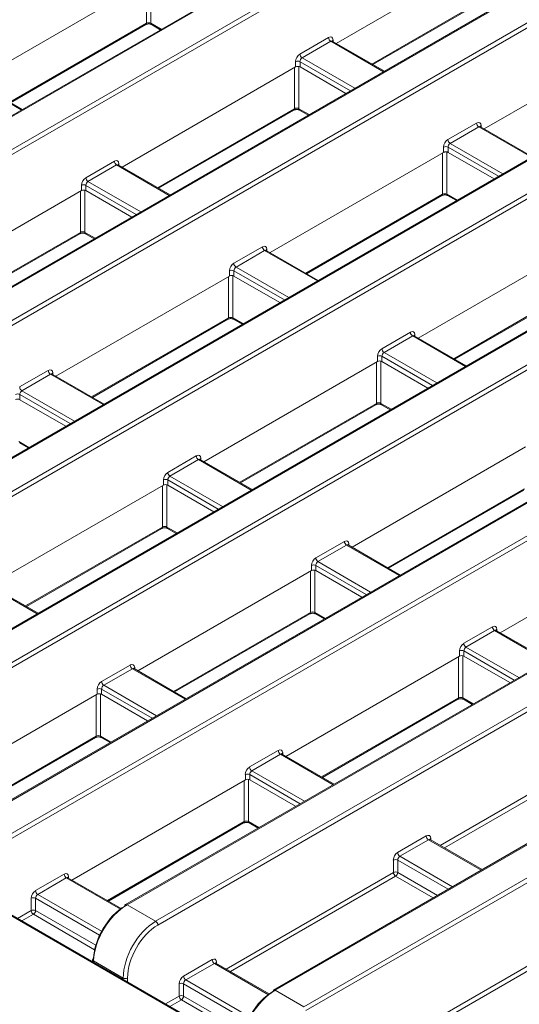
# Model space of a CAD drawing. Header units: millimetres. Extents: x 0 to 1118, y 0 to 864.
# Tile 172 of 248: x 826.42 to 834.46, y 263.03 to 278.87. Entities that reach past the tile are written whole.
import ezdxf

# ---------------------------------------------------------------- set-up
doc = ezdxf.new("R2010")
doc.units = ezdxf.units.MM

msp = doc.modelspace()

# ---------------------------------------------------------------- linework, layer by layer
at = {"color": 7, "linetype": 'Continuous', "lineweight": 15}
for p, q in [((838.172, 284.191), (816.205, 271.509)), ((838.197, 284.188), (816.23, 271.507)), ((816.691, 271.241), (838.658, 283.922)), ((838.693, 283.862), (816.726, 271.18)), ((840.555, 282.815), (818.588, 270.134)), ((840.58, 282.813), (818.613, 270.131)), ((819.074, 269.865), (841.04, 282.546)), ((841.076, 282.486), (819.109, 269.805)), ((842.938, 281.439), (820.971, 268.758)), ((842.963, 281.437), (820.996, 268.756)), ((821.456, 268.49), (843.423, 281.171)), ((843.459, 281.11), (821.492, 268.429)), ((845.321, 280.064), (823.354, 267.382)), ((845.346, 280.061), (823.379, 267.38)), ((831.512, 278.49), (834.305, 280.103)), ((823.839, 267.114), (845.806, 279.795)), ((845.842, 279.735), (823.875, 267.053)), ((825.682, 277.876), (828.475, 279.488)), ((832.101, 278.15), (834.278, 279.407)), ((826.27, 277.536), (828.448, 278.793)), ((828.539, 278.793), (828.68, 278.711)), ((833.895, 277.114), (836.688, 278.727)), ((847.704, 278.688), (825.737, 266.007)), ((847.728, 278.686), (825.762, 266.004)), ((830.928, 278.318), (831.389, 278.584)), ((826.222, 265.738), (848.189, 278.42)), ((831.424, 278.524), (830.963, 278.258)), ((831.45, 278.526), (831.445, 278.53)), ((832.287, 278.042), (831.449, 278.526)), ((848.225, 278.359), (826.258, 265.678)), ((828.065, 276.5), (830.858, 278.113)), ((830.858, 278.113), (830.858, 278.196)), ((830.929, 278.196), (830.929, 278.113)), ((830.929, 278.113), (831.669, 277.685)), ((826.457, 277.428), (825.619, 277.912)), ((850.086, 277.312), (828.12, 264.631)), ((850.111, 277.31), (828.145, 264.629)), ((828.653, 276.16), (830.831, 277.417)), ((830.922, 277.417), (831.063, 277.336)), ((833.311, 276.943), (833.772, 277.209)), ((833.807, 277.148), (833.346, 276.882)), ((833.833, 277.15), (833.828, 277.155)), ((834.67, 276.667), (833.832, 277.15)), ((828.605, 264.363), (850.572, 277.044)), ((850.608, 276.983), (828.641, 264.302)), ((833.241, 276.737), (833.241, 276.821)), ((833.312, 276.821), (833.312, 276.737)), ((830.448, 275.124), (833.241, 276.737)), ((833.312, 276.737), (834.052, 276.31)), ((827.481, 276.328), (827.941, 276.594)), ((827.977, 276.534), (827.516, 276.268)), ((828.002, 276.536), (827.998, 276.54)), ((828.84, 276.052), (828.002, 276.536)), ((827.411, 276.123), (827.411, 276.206)), ((827.482, 276.206), (827.482, 276.123)), ((824.617, 274.51), (827.411, 276.123)), ((827.482, 276.123), (828.222, 275.695)), ((831.036, 274.784), (833.214, 276.041)), ((833.305, 276.041), (833.446, 275.96)), ((850.545, 250.443), (806.423, 275.914)), ((850.57, 250.446), (806.448, 275.917)), ((852.469, 275.937), (830.502, 263.256)), ((852.494, 275.934), (830.527, 263.253)), ((830.988, 262.987), (852.955, 275.668)), ((852.991, 275.608), (831.024, 262.926)), ((825.206, 274.17), (827.384, 275.427)), ((827.475, 275.427), (827.616, 275.346)), ((832.831, 273.749), (835.624, 275.361)), ((829.864, 274.953), (830.324, 275.219)), ((830.36, 275.158), (829.899, 274.892)), ((830.385, 275.16), (830.381, 275.165)), ((831.223, 274.677), (830.385, 275.16)), ((829.794, 274.747), (829.794, 274.831)), ((829.865, 274.831), (829.865, 274.747)), ((827, 273.134), (829.794, 274.747)), ((829.865, 274.747), (830.605, 274.32)), ((833.419, 273.409), (835.597, 274.666)), ((827.589, 272.794), (829.767, 274.051)), ((829.858, 274.051), (829.999, 273.97)), ((832.247, 273.577), (832.707, 273.843)), ((832.743, 273.782), (832.282, 273.516)), ((832.768, 273.785), (832.764, 273.789)), ((833.606, 273.301), (832.768, 273.785)), ((829.383, 271.759), (832.177, 273.371)), ((832.177, 273.371), (832.177, 273.455)), ((832.248, 273.455), (832.248, 273.371)), ((832.248, 273.371), (832.988, 272.944)), ((826.416, 272.963), (826.877, 273.229)), ((826.938, 273.17), (826.933, 273.175)), ((827.776, 272.687), (826.938, 273.17)), ((826.913, 273.168), (826.452, 272.902)), ((826.418, 272.841), (826.418, 272.757)), ((826.418, 272.757), (827.158, 272.33)), ((829.972, 271.419), (832.15, 272.676)), ((832.241, 272.676), (832.382, 272.594)), ((826.411, 272.061), (826.552, 271.98)), ((831.766, 270.383), (834.56, 271.996)), ((828.799, 271.587), (829.26, 271.853)), ((829.296, 271.792), (828.835, 271.526)), ((829.321, 271.795), (829.316, 271.799)), ((830.159, 271.311), (829.321, 271.795)), ((828.73, 271.381), (828.73, 271.465)), ((828.801, 271.465), (828.801, 271.381)), ((825.936, 269.769), (828.73, 271.381)), ((828.801, 271.381), (829.541, 270.954)), ((832.355, 270.043), (834.533, 271.3)), ((826.525, 269.429), (828.703, 270.686)), ((828.794, 270.686), (828.935, 270.604)), ((831.182, 270.211), (831.643, 270.477)), ((834.149, 269.007), (836.943, 270.62)), ((831.679, 270.417), (831.218, 270.151)), ((831.704, 270.419), (831.699, 270.423)), ((832.542, 269.935), (831.704, 270.419)), ((828.319, 268.393), (831.113, 270.006)), ((831.113, 270.006), (831.113, 270.09)), ((831.184, 270.09), (831.184, 270.006)), ((831.184, 270.006), (831.924, 269.578)), ((826.712, 269.321), (825.874, 269.805)), ((828.908, 268.053), (831.086, 269.31)), ((831.177, 269.31), (831.318, 269.229)), ((833.565, 268.836), (834.026, 269.102)), ((834.061, 269.041), (833.601, 268.775)), ((834.087, 269.043), (834.082, 269.048)), ((834.925, 268.56), (834.087, 269.043)), ((830.702, 267.017), (833.496, 268.63)), ((833.496, 268.63), (833.496, 268.714)), ((833.566, 268.714), (833.566, 268.63)), ((833.566, 268.63), (834.307, 268.203)), ((827.735, 268.221), (828.196, 268.487)), ((828.231, 268.427), (827.771, 268.161)), ((828.257, 268.429), (828.252, 268.433)), ((829.095, 267.945), (828.257, 268.429)), ((827.666, 268.016), (827.666, 268.1)), ((827.736, 268.1), (827.736, 268.016)), ((824.872, 266.403), (827.666, 268.016)), ((827.736, 268.016), (828.476, 267.588)), ((831.291, 266.677), (833.468, 267.935)), ((833.56, 267.935), (833.701, 267.853)), ((825.461, 266.063), (827.638, 267.32)), ((827.73, 267.32), (827.871, 267.239)), ((830.118, 266.846), (830.579, 267.112)), ((830.614, 267.051), (830.153, 266.785)), ((830.64, 267.053), (830.635, 267.058)), ((831.478, 266.57), (830.64, 267.053)), ((830.049, 266.64), (830.049, 266.724)), ((830.119, 266.724), (830.119, 266.64)), ((827.255, 265.027), (830.049, 266.64)), ((830.119, 266.64), (830.859, 266.213)), ((827.844, 264.687), (830.021, 265.945)), ((830.113, 265.945), (830.254, 265.863)), ((832.501, 265.47), (832.962, 265.736)), ((832.997, 265.675), (832.536, 265.409)), ((833.023, 265.678), (833.018, 265.682)), ((833.86, 265.194), (833.023, 265.678)), ((832.432, 265.149), (832.432, 265.348)), ((832.502, 265.348), (832.502, 265.149)), ((826.671, 264.856), (827.132, 265.122)), ((827.167, 265.061), (826.706, 264.795)), ((827.193, 265.063), (827.188, 265.068)), ((828.048, 264.569), (827.193, 265.063)), ((826.601, 264.535), (826.601, 264.734)), ((826.672, 264.734), (826.672, 264.535)), ((828.145, 264.629), (828.605, 264.363)), ((827.591, 263.747), (827.59, 263.712)), ((828.084, 263.45), (827.606, 263.726)), ((829.054, 263.48), (829.515, 263.746)), ((829.55, 263.685), (829.089, 263.419)), ((829.576, 263.688), (829.571, 263.692)), ((830.431, 263.194), (829.575, 263.688)), ((828.984, 263.159), (828.984, 263.358)), ((829.055, 263.358), (829.055, 263.159)), ((830.527, 263.253), (830.988, 262.987))]:
    msp.add_line(p, q, dxfattribs=at)
at = {"color": 9, "linetype": 'Continuous', "lineweight": 15}
for p, q in [((828.458, 278.815), (828.458, 279.478)), ((828.529, 279.495), (828.529, 278.815)), ((832.086, 278.158), (834.288, 279.429)), ((826.256, 277.544), (828.458, 278.815)), ((828.529, 278.815), (828.694, 278.72)), ((832.273, 278.034), (831.424, 278.524)), ((831.461, 278.544), (831.461, 278.519)), ((830.963, 278.258), (831.812, 277.768)), ((830.841, 277.439), (830.841, 278.103)), ((830.912, 278.119), (830.912, 277.439)), ((831.742, 277.727), (830.929, 278.196)), ((826.442, 277.419), (825.594, 277.909)), ((828.639, 276.168), (830.841, 277.439)), ((830.912, 277.439), (831.077, 277.344)), ((834.655, 276.658), (833.807, 277.148)), ((833.843, 277.168), (833.844, 277.143)), ((834.125, 276.352), (833.312, 276.821)), ((833.346, 276.882), (834.195, 276.392)), ((833.224, 276.064), (833.224, 276.727)), ((833.295, 276.743), (833.295, 276.064)), ((828.825, 276.044), (827.977, 276.534)), ((828.013, 276.554), (828.014, 276.529)), ((828.294, 275.737), (827.482, 276.206)), ((827.516, 276.268), (828.365, 275.778)), ((827.394, 275.449), (827.394, 276.113)), ((827.465, 276.129), (827.465, 275.449)), ((831.022, 274.792), (833.224, 276.064)), ((833.295, 276.064), (833.46, 275.968)), ((825.192, 274.178), (827.394, 275.449)), ((827.465, 275.449), (827.63, 275.354)), ((831.208, 274.668), (830.36, 275.158)), ((830.396, 275.178), (830.397, 275.153)), ((830.677, 274.362), (829.865, 274.831)), ((829.899, 274.892), (830.747, 274.402)), ((829.777, 274.074), (829.777, 274.737)), ((829.848, 274.753), (829.848, 274.074)), ((833.405, 273.417), (835.607, 274.688)), ((827.575, 272.803), (829.777, 274.074)), ((829.848, 274.074), (830.013, 273.978)), ((833.591, 273.293), (832.743, 273.782)), ((832.779, 273.803), (832.78, 273.778)), ((832.282, 273.516), (833.13, 273.027)), ((832.16, 272.698), (832.16, 273.362)), ((832.231, 273.378), (832.231, 272.698)), ((833.06, 272.986), (832.248, 273.455)), ((826.949, 273.188), (826.95, 273.163)), ((827.761, 272.678), (826.913, 273.168)), ((826.452, 272.902), (827.3, 272.412)), ((827.23, 272.372), (826.418, 272.841)), ((829.958, 271.427), (832.16, 272.698)), ((832.231, 272.698), (832.396, 272.603)), ((826.401, 272.084), (826.566, 271.988)), ((830.144, 271.303), (829.296, 271.792)), ((829.332, 271.813), (829.333, 271.788)), ((829.613, 270.996), (828.801, 271.465)), ((828.835, 271.526), (829.683, 271.037)), ((828.713, 270.708), (828.713, 271.372)), ((828.784, 271.388), (828.784, 270.708)), ((832.341, 270.051), (834.543, 271.322)), ((826.511, 269.437), (828.713, 270.708)), ((828.784, 270.708), (828.949, 270.613)), ((832.527, 269.927), (831.679, 270.417)), ((831.715, 270.437), (831.716, 270.412)), ((831.167, 270.012), (831.167, 269.332)), ((831.996, 269.62), (831.184, 270.09)), ((831.218, 270.151), (832.066, 269.661)), ((831.096, 269.332), (831.096, 269.996)), ((826.697, 269.313), (825.848, 269.802)), ((828.894, 268.061), (831.096, 269.332)), ((831.167, 269.332), (831.332, 269.237)), ((834.098, 269.062), (834.099, 269.036)), ((834.91, 268.551), (834.061, 269.041)), ((833.601, 268.775), (834.449, 268.285)), ((833.479, 267.957), (833.479, 268.62)), ((833.55, 268.636), (833.55, 267.957)), ((834.379, 268.245), (833.566, 268.714)), ((829.08, 267.937), (828.231, 268.427)), ((828.268, 268.447), (828.269, 268.422)), ((828.549, 267.63), (827.736, 268.1)), ((827.771, 268.161), (828.619, 267.671)), ((827.649, 267.342), (827.649, 268.006)), ((827.719, 268.022), (827.719, 267.342)), ((831.277, 266.686), (833.479, 267.957)), ((833.55, 267.957), (833.715, 267.861)), ((825.447, 266.071), (827.649, 267.342)), ((827.719, 267.342), (827.885, 267.247)), ((831.463, 266.561), (830.614, 267.051)), ((830.651, 267.072), (830.652, 267.046)), ((833.185, 265.584), (835.879, 267.139)), ((835.914, 267.079), (833.255, 265.544)), ((830.932, 266.255), (830.119, 266.724)), ((830.153, 266.785), (831.002, 266.295)), ((830.032, 265.967), (830.032, 266.63)), ((830.102, 266.646), (830.102, 265.967)), ((827.83, 264.696), (830.032, 265.967)), ((830.102, 265.967), (830.268, 265.871)), ((833.846, 265.186), (832.997, 265.675)), ((833.034, 265.696), (833.035, 265.671)), ((832.536, 265.409), (833.385, 264.92)), ((833.315, 264.879), (832.502, 265.348)), ((829.738, 263.594), (832.432, 265.149)), ((832.467, 265.089), (829.808, 263.554)), ((833.073, 264.739), (832.467, 265.089)), ((832.502, 265.149), (833.143, 264.78)), ((828.04, 264.557), (827.167, 265.061)), ((827.204, 265.082), (827.204, 265.056)), ((826.706, 264.795), (827.734, 264.202)), ((827.703, 264.139), (826.672, 264.734)), ((826.382, 264.409), (826.601, 264.535)), ((826.637, 264.475), (826.453, 264.368)), ((827.623, 263.905), (826.637, 264.475)), ((826.672, 264.535), (827.641, 263.976)), ((827.606, 263.726), (827.605, 263.703)), ((830.423, 263.181), (829.55, 263.685)), ((829.587, 263.706), (829.587, 263.681)), ((832.12, 262.219), (834.815, 263.774)), ((834.85, 263.713), (832.191, 262.178)), ((828.084, 263.427), (828.084, 263.45)), ((828.154, 263.45), (828.154, 263.386)), ((830.086, 262.763), (829.055, 263.358)), ((829.089, 263.419), (830.117, 262.826)), ((828.765, 263.033), (828.984, 263.159)), ((829.02, 263.099), (828.836, 262.993)), ((830.006, 262.53), (829.02, 263.099)), ((829.055, 263.159), (830.024, 262.6))]:
    msp.add_line(p, q, dxfattribs=at)
for centre, radius, start, end in [((828.434, 278.813), 0.0248, 305.3661, 4.6034), ((828.554, 278.813), 0.0248, 175.378, 234.6525), ((831.473, 278.519), 0.0279, 116.5327, 161.5277), ((830.817, 277.437), 0.0248, 305.3661, 4.6034), ((830.937, 277.437), 0.0248, 175.378, 234.6525), ((833.856, 277.143), 0.0279, 116.5242, 161.5402), ((828.026, 276.529), 0.0279, 116.5327, 161.5277), ((833.2, 276.062), 0.0248, 305.3642, 4.6088), ((833.32, 276.062), 0.0248, 175.378, 234.6525), ((827.369, 275.447), 0.0248, 305.3661, 4.6034), ((827.49, 275.447), 0.0248, 175.4029, 234.6277), ((830.409, 275.153), 0.0279, 116.5242, 161.5402), ((829.752, 274.072), 0.0248, 305.3642, 4.6088), ((829.872, 274.072), 0.0248, 175.4029, 234.6277), ((832.792, 273.778), 0.0279, 116.5242, 161.5402), ((826.962, 273.163), 0.0279, 116.5306, 161.5338), ((832.135, 272.696), 0.0248, 305.3642, 4.6088), ((832.255, 272.696), 0.0248, 175.4029, 234.6277), ((829.345, 271.788), 0.0279, 116.5306, 161.5338), ((828.688, 270.706), 0.0248, 305.3642, 4.6088), ((828.808, 270.706), 0.0248, 175.4029, 234.6277), ((831.728, 270.412), 0.0279, 116.5306, 161.5338), ((831.071, 269.33), 0.0248, 305.3642, 4.6088), ((831.191, 269.33), 0.0248, 175.4029, 234.6277), ((834.11, 269.037), 0.0279, 116.5234, 161.543), ((828.28, 268.422), 0.0279, 116.519, 161.5454), ((833.454, 267.955), 0.0248, 305.3652, 4.6061), ((833.574, 267.955), 0.0248, 175.4029, 234.6277), ((827.624, 267.34), 0.0248, 305.3642, 4.6088), ((827.744, 267.34), 0.0248, 175.3904, 234.6401), ((830.663, 267.047), 0.0279, 116.5118, 161.5546), ((830.007, 265.965), 0.0248, 305.3652, 4.6061), ((830.127, 265.965), 0.0248, 175.3904, 234.6401), ((833.046, 265.671), 0.0279, 116.5158, 161.5501), ((827.216, 265.057), 0.0279, 116.5202, 161.5462), ((828.13, 264.609), 0.0246, 53.7072, 114.977), ((827.616, 263.749), 0.0251, 183.6652, 245.5367), ((829.599, 263.681), 0.0279, 116.5242, 161.5418), ((830.513, 263.233), 0.0246, 53.7023, 114.9821)]:
    msp.add_arc(centre, radius, start, end, dxfattribs=at)
at = {"color": 7, "linetype": 'Continuous', "lineweight": 15}
for centre, radius, start, end in [((831.466, 278.589), 0.077, 183.2293, 237.3464), ((831.005, 278.323), 0.077, 183.2293, 237.3464), ((830.894, 278.125), 0.0793, 63.524, 116.4772), ((833.848, 277.213), 0.077, 183.2289, 237.3467), ((833.277, 276.75), 0.0793, 63.5244, 116.4763), ((833.388, 276.947), 0.077, 183.2289, 237.3467), ((828.018, 276.599), 0.077, 183.2293, 237.3464), ((827.446, 276.135), 0.0793, 63.5221, 116.4742), ((827.558, 276.333), 0.077, 183.2293, 237.3464), ((830.401, 275.223), 0.077, 183.2289, 237.3467), ((829.94, 274.957), 0.077, 183.2289, 237.3467), ((829.829, 274.76), 0.0793, 63.5225, 116.4732), ((832.784, 273.847), 0.077, 183.2303, 237.3459), ((832.323, 273.581), 0.077, 183.2303, 237.3459), ((832.212, 273.384), 0.0793, 63.5225, 116.4732), ((826.954, 273.233), 0.077, 183.2289, 237.3467), ((826.493, 272.967), 0.077, 183.2289, 237.3467), ((826.382, 272.77), 0.0793, 63.5244, 116.4763), ((829.337, 271.857), 0.077, 183.2303, 237.3459), ((828.876, 271.591), 0.077, 183.2303, 237.3459), ((828.765, 271.394), 0.0793, 63.5244, 116.4763), ((831.72, 270.482), 0.077, 183.2303, 237.3459), ((831.259, 270.216), 0.077, 183.2303, 237.3459), ((831.148, 270.019), 0.0793, 63.5244, 116.4763), ((834.103, 269.106), 0.077, 183.2293, 237.347), ((833.642, 268.84), 0.077, 183.2293, 237.347), ((833.531, 268.643), 0.0793, 63.5238, 116.4768), ((828.273, 268.492), 0.077, 183.2303, 237.3459), ((827.701, 268.029), 0.0793, 63.5232, 116.4774), ((827.812, 268.226), 0.077, 183.2303, 237.3459), ((830.656, 267.116), 0.077, 183.2293, 237.347), ((830.195, 266.85), 0.077, 183.2293, 237.347), ((830.084, 266.653), 0.0793, 63.5227, 116.4779), ((833.039, 265.74), 0.077, 183.2295, 237.3467), ((832.578, 265.474), 0.077, 183.2295, 237.3467), ((832.467, 265.277), 0.0793, 63.5229, 116.4778), ((827.209, 265.126), 0.077, 183.2293, 237.347), ((832.467, 265.078), 0.0793, 63.5229, 116.4778), ((832.509, 265.154), 0.077, 183.2328, 237.3434), ((832.425, 265.154), 0.077, 302.655, 356.7681), ((826.748, 264.86), 0.077, 183.2293, 237.347), ((826.637, 264.663), 0.0793, 63.5229, 116.4752), ((828.134, 264.611), 0.0248, 125.3659, 184.6062), ((826.637, 264.464), 0.0793, 63.5229, 116.4752), ((826.678, 264.539), 0.077, 183.2326, 237.3437), ((826.595, 264.539), 0.077, 302.6577, 356.7679), ((828.564, 264.298), 0.077, 3.2235, 57.3527), ((827.616, 263.744), 0.0247, 113.6143, 172.9496), ((829.592, 263.75), 0.077, 183.2295, 237.3467), ((828.119, 263.521), 0.0793, 243.5271, 296.4736), ((829.02, 263.287), 0.0793, 63.5232, 116.4751), ((829.131, 263.484), 0.077, 183.2295, 237.3467), ((830.517, 263.235), 0.0248, 125.3661, 184.6051), ((829.02, 263.088), 0.0793, 63.5232, 116.4751), ((829.061, 263.164), 0.077, 183.2328, 237.3434), ((828.978, 263.164), 0.077, 302.6577, 356.7679)]:
    msp.add_arc(centre, radius, start, end, dxfattribs=at)
for centre, major_axis, ratio, start_param, end_param in [((828.494, 278.795), (0.05, 0), 0.557665, 0.78555, 2.356042), ((831.39, 278.502), (0.0487, 0.0874), 0.587367, 5.506121, 7.059464), ((830.929, 278.236), (0.0487, 0.0874), 0.587367, 0.776279, 2.329622), ((830.964, 278.216), (0.0236, 0.0441), 0.597158, 0.766605, 2.319948), ((830.894, 278.092), (0.05, 0), 0.577464, 0.78555, 2.356042), ((830.877, 277.42), (0.05, 0), 0.557665, 0.78555, 2.356042), ((833.773, 277.126), (0.0487, 0.0874), 0.587367, 5.506121, 7.059464), ((833.312, 276.86), (0.0487, 0.0874), 0.587367, 0.776279, 2.329622), ((833.347, 276.84), (0.0236, 0.0441), 0.597158, 0.766605, 2.319948), ((833.277, 276.717), (0.05, 0), 0.577464, 0.78555, 2.356042), ((827.943, 276.512), (0.0487, 0.0874), 0.587367, 5.506121, 7.059464), ((827.482, 276.246), (0.0487, 0.0874), 0.587367, 0.776279, 2.329622), ((827.517, 276.226), (0.0236, 0.0441), 0.597158, 0.766605, 2.319948), ((827.446, 276.102), (0.05, 0), 0.577464, 0.78555, 2.356042), ((833.26, 276.044), (0.05, 0), 0.557665, 0.78555, 2.356042), ((827.43, 275.43), (0.05, 0), 0.557665, 0.78555, 2.356042), ((830.326, 275.136), (0.0487, 0.0874), 0.587367, 5.506121, 7.059464), ((829.865, 274.87), (0.0487, 0.0874), 0.587367, 0.776279, 2.329622), ((829.829, 274.727), (0.05, 0), 0.577464, 0.78555, 2.356042), ((829.9, 274.85), (0.0236, 0.0441), 0.597158, 0.766605, 2.319948), ((829.812, 274.054), (0.05, 0), 0.557665, 0.78555, 2.356042), ((832.709, 273.761), (0.0487, 0.0874), 0.587367, 5.506121, 7.059464), ((832.248, 273.495), (0.0487, 0.0874), 0.587367, 0.776279, 2.329622), ((832.283, 273.475), (0.0236, 0.0441), 0.597158, 0.766605, 2.319948), ((832.212, 273.351), (0.05, 0), 0.577464, 0.78555, 2.356042), ((826.878, 273.146), (0.0487, 0.0874), 0.587367, 5.506121, 7.059464), ((826.453, 272.86), (0.0236, 0.0441), 0.597158, 0.766605, 2.319948), ((826.382, 272.737), (0.05, 0), 0.577464, 0.78555, 2.356042), ((832.195, 272.678), (0.05, 0), 0.557665, 0.78555, 2.356042), ((829.261, 271.771), (0.0487, 0.0874), 0.587367, 5.506121, 7.059464), ((828.801, 271.505), (0.0487, 0.0874), 0.587367, 0.776279, 2.329622), ((828.836, 271.485), (0.0236, 0.0441), 0.597158, 0.766605, 2.319948), ((828.765, 271.361), (0.05, 0), 0.577464, 0.78555, 2.356042), ((828.748, 270.688), (0.05, 0), 0.557665, 0.78555, 2.356042), ((831.644, 270.395), (0.0487, 0.0874), 0.587367, 5.506121, 7.059464), ((831.184, 270.129), (0.0487, 0.0874), 0.587367, 0.776279, 2.329622), ((831.148, 269.985), (0.05, 0), 0.577464, 0.78555, 2.356042), ((831.219, 270.109), (0.0236, 0.0441), 0.597158, 0.766605, 2.319948), ((831.131, 269.313), (0.05, 0), 0.557665, 0.78555, 2.356042), ((834.027, 269.019), (0.0487, 0.0874), 0.587367, 5.506121, 7.059464), ((833.567, 268.753), (0.0487, 0.0874), 0.587367, 0.776279, 2.329622), ((833.602, 268.734), (0.0236, 0.0441), 0.597158, 0.766605, 2.319948), ((833.531, 268.61), (0.05, 0), 0.577464, 0.78555, 2.356042), ((828.197, 268.405), (0.0487, 0.0874), 0.587367, 5.506121, 7.059464), ((827.736, 268.139), (0.0487, 0.0874), 0.587367, 0.776279, 2.329622), ((827.772, 268.119), (0.0236, 0.0441), 0.597158, 0.766605, 2.319948), ((827.701, 267.995), (0.05, 0), 0.577464, 0.78555, 2.356042), ((833.514, 267.937), (0.05, 0), 0.557665, 0.78555, 2.356042), ((827.684, 267.323), (0.05, 0), 0.557665, 0.78555, 2.356042), ((830.58, 267.029), (0.0487, 0.0874), 0.587367, 5.506121, 7.059464), ((830.119, 266.763), (0.0487, 0.0874), 0.587367, 0.776279, 2.329622), ((830.155, 266.744), (0.0236, 0.0441), 0.597158, 0.766605, 2.319948), ((830.084, 266.62), (0.05, 0), 0.577464, 0.78555, 2.356042), ((830.067, 265.947), (0.05, 0), 0.557665, 0.78555, 2.356042), ((832.963, 265.654), (0.0487, 0.0874), 0.587367, 5.506121, 7.059464), ((832.502, 265.388), (0.0487, 0.0874), 0.587367, 0.776279, 2.329622), ((832.538, 265.368), (0.0236, 0.0441), 0.597158, 0.766605, 2.319948), ((827.133, 265.039), (0.0487, 0.0874), 0.587367, 5.506121, 7.059464), ((826.672, 264.773), (0.0487, 0.0874), 0.587367, 0.776279, 2.329622), ((826.708, 264.754), (0.0236, 0.0441), 0.597158, 0.766605, 2.319948), ((828.136, 264.021), (0.384, 0.644), 0.567903, 0.793202, 2.346545), ((828.101, 264.042), (0.359, 0.601), 0.56722, 0.793746, 2.347089), ((828.614, 263.745), (0.366, 0.655), 0.586707, 0.776901, 2.330244), ((828.649, 263.726), (0.341, 0.612), 0.587367, 0.776279, 2.329622), ((829.516, 263.664), (0.0487, 0.0874), 0.587367, 5.506121, 7.059464), ((829.055, 263.398), (0.0487, 0.0874), 0.587367, 0.776279, 2.329622), ((829.091, 263.378), (0.0236, 0.0441), 0.597158, 0.766605, 2.319948), ((830.519, 262.646), (0.384, 0.644), 0.567903, 0.793202, 2.346545), ((830.483, 262.667), (0.359, 0.601), 0.56722, 0.793746, 2.347089)]:
    msp.add_ellipse(centre, major_axis=major_axis, ratio=ratio, start_param=start_param, end_param=end_param, dxfattribs=at)
at = {"color": 9, "linetype": 'Continuous', "lineweight": 15}
for centre in [(831.425, 278.482), (833.808, 277.107), (827.978, 276.492), (830.361, 275.117), (832.744, 273.741), (826.914, 273.127), (829.297, 271.751), (831.68, 270.375), (834.063, 269), (828.233, 268.385), (830.616, 267.01), (832.999, 265.634), (827.168, 265.02), (829.551, 263.644)]:
    msp.add_ellipse(centre, major_axis=(0.0236, 0.0441), ratio=0.597158, start_param=6.264473, end_param=7.04979, dxfattribs=at)
at = {"color": 7, "linetype": 'Continuous', "lineweight": 15}
for points, knots in [([(828.448, 278.793), (828.451, 278.794), (828.458, 278.798), (828.475, 278.802), (828.495, 278.804), (828.514, 278.802), (828.53, 278.798), (828.536, 278.794), (828.539, 278.793)], [0, 0, 0, 0, 0.1616012, 0.3255239, 0.5046864, 0.6922991, 0.8590736, 1, 1, 1, 1]), ([(830.831, 277.417), (830.834, 277.419), (830.841, 277.422), (830.858, 277.426), (830.877, 277.428), (830.897, 277.426), (830.913, 277.422), (830.919, 277.419), (830.922, 277.417)], [0, 0, 0, 0, 0.1616012, 0.3255239, 0.5046864, 0.6922991, 0.8590736, 1, 1, 1, 1]), ([(833.214, 276.041), (833.217, 276.043), (833.224, 276.047), (833.241, 276.051), (833.26, 276.052), (833.28, 276.05), (833.296, 276.046), (833.302, 276.043), (833.305, 276.041)], [0, 0, 0, 0, 0.161601, 0.325522, 0.504684, 0.692309, 0.859075, 1, 1, 1, 1]), ([(827.384, 275.427), (827.387, 275.429), (827.394, 275.432), (827.411, 275.436), (827.43, 275.438), (827.45, 275.436), (827.466, 275.432), (827.472, 275.429), (827.475, 275.427)], [0, 0, 0, 0, 0.161657, 0.325504, 0.504711, 0.692312, 0.859076, 1, 1, 1, 1]), ([(829.767, 274.051), (829.77, 274.053), (829.777, 274.057), (829.794, 274.061), (829.813, 274.062), (829.833, 274.06), (829.849, 274.056), (829.855, 274.053), (829.858, 274.051)], [0, 0, 0, 0, 0.161657, 0.325503, 0.504708, 0.692322, 0.859076, 1, 1, 1, 1]), ([(832.15, 272.676), (832.153, 272.678), (832.16, 272.681), (832.177, 272.685), (832.196, 272.687), (832.216, 272.685), (832.232, 272.681), (832.238, 272.677), (832.241, 272.676)], [0, 0, 0, 0, 0.161657, 0.325503, 0.504708, 0.692322, 0.859076, 1, 1, 1, 1]), ([(828.703, 270.686), (828.706, 270.688), (828.713, 270.691), (828.73, 270.695), (828.749, 270.697), (828.769, 270.695), (828.785, 270.691), (828.791, 270.687), (828.794, 270.686)], [0, 0, 0, 0, 0.161601, 0.325522, 0.504684, 0.692309, 0.859075, 1, 1, 1, 1]), ([(831.086, 269.31), (831.089, 269.312), (831.096, 269.315), (831.113, 269.319), (831.132, 269.321), (831.152, 269.319), (831.168, 269.315), (831.174, 269.312), (831.177, 269.31)], [0, 0, 0, 0, 0.161601, 0.325522, 0.504684, 0.692309, 0.859075, 1, 1, 1, 1]), ([(833.468, 267.935), (833.472, 267.936), (833.479, 267.94), (833.496, 267.944), (833.515, 267.945), (833.535, 267.944), (833.551, 267.939), (833.557, 267.936), (833.56, 267.935)], [0, 0, 0, 0, 0.161601, 0.325523, 0.504682, 0.692304, 0.859074, 1, 1, 1, 1]), ([(827.638, 267.32), (827.642, 267.322), (827.649, 267.325), (827.665, 267.329), (827.685, 267.331), (827.704, 267.329), (827.72, 267.325), (827.727, 267.322), (827.73, 267.32)], [0, 0, 0, 0, 0.161631, 0.325516, 0.504702, 0.692305, 0.859074, 1, 1, 1, 1]), ([(830.021, 265.945), (830.025, 265.946), (830.032, 265.95), (830.048, 265.954), (830.068, 265.955), (830.087, 265.954), (830.103, 265.949), (830.11, 265.946), (830.113, 265.945)], [0, 0, 0, 0, 0.1616305, 0.3255165, 0.5046998, 0.6922996, 0.8590735, 1, 1, 1, 1])]:
    msp.add_open_spline(points, degree=3, knots=knots, dxfattribs=at)

doc.saveas('drawing.dxf')
